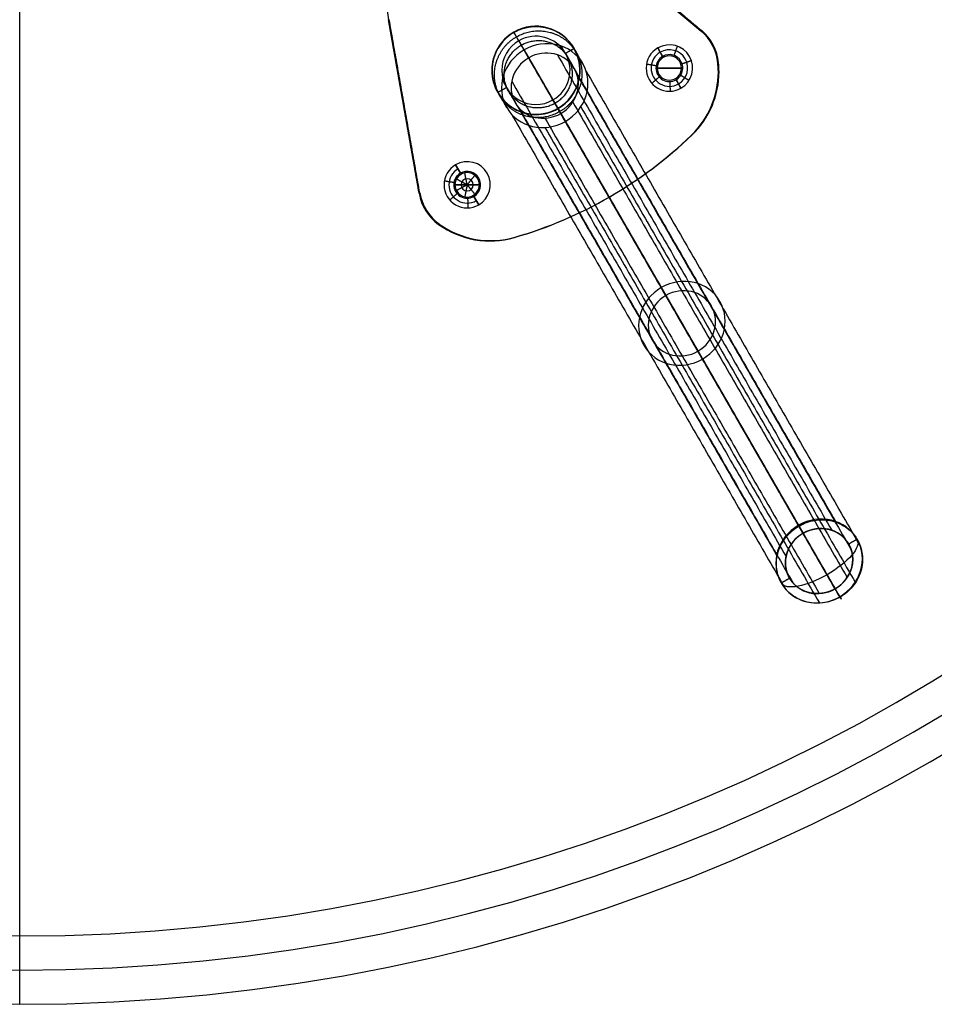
# Model space of a CAD drawing. Header units: millimetres. Extents: x -376 to 374, y -384 to 366.
# Tile 2 of 18: x -1 to 187, y -384 to -182. Entities that reach past the tile are written whole.
import ezdxf

# ---------------------------------------------------------------- set-up
doc = ezdxf.new("R2010")
doc.units = ezdxf.units.MM
doc.header["$MEASUREMENT"] = 0
doc.layers.add('Soround legs', color=7, linetype='Continuous', true_color=0x616161)
doc.layers.add('Soround table top', color=7, linetype='Continuous', true_color=0x4c7c50)

msp = doc.modelspace()

# ---------------------------------------------------------------- linework, layer by layer
at = {"layer": 'Soround legs'}
for p, q in [((111.16, -161.3, 371.53), (138.83, -184.52, 371.53)), ((138.83, -184.52, 373.53), (111.16, -161.3, 373.53)), ((111.16, -161.3, 373.53), (138.83, -184.52, 373.53)), ((138.83, -184.52, 371.53), (111.16, -161.3, 371.53)), ((111.16, -161.3, 371.53), (138.83, -184.52, 371.53)), ((138.83, -184.52, 371.53), (111.16, -161.3, 371.53)), ((111.16, -161.3, 373.53), (138.83, -184.52, 373.53)), ((138.83, -184.52, 371.53), (111.16, -161.3, 371.53)), ((111.16, -161.3, 371.53), (138.83, -184.52, 371.53)), ((74.84, -182.27, 371.53), (74.84, -182.27, 373.53)), ((74.84, -182.27, 371.53), (81.11, -217.85, 371.53)), ((81.11, -217.85, 371.53), (74.84, -182.27, 371.53)), ((74.84, -182.27, 371.53), (74.84, -182.27, 373.53)), ((81.11, -217.85, 373.53), (74.84, -182.27, 373.53)), ((74.84, -182.27, 373.53), (74.84, -182.27, 371.53)), ((74.84, -182.27, 371.53), (81.11, -217.85, 371.53)), ((81.11, -217.85, 371.53), (74.84, -182.27, 371.53)), ((81.11, -217.85, 371.53), (74.84, -182.27, 371.53)), ((74.84, -182.27, 371.53), (74.84, -182.27, 373.53)), ((74.84, -182.27, 373.53), (81.11, -217.85, 373.53)), ((81.11, -217.85, 373.53), (74.84, -182.27, 373.53)), ((74.84, -182.27, 373.53), (74.84, -182.27, 371.53)), ((74.84, -182.27, 371.53), (81.11, -217.85, 371.53)), ((100.52, -184.82, 373.53), (100.52, -184.82, 371.53)), ((100.55, -184.86, 333.11), (100.55, -184.86, 373.53)), ((100.55, -184.86, 333.11), (100.55, -184.86, 373.53)), ((100.55, -184.86, 373.53), (100.55, -184.86, 333.11)), ((138.83, -184.52, 371.53), (138.83, -184.52, 373.53)), ((138.83, -184.52, 373.53), (138.83, -184.52, 371.53)), ((138.83, -184.52, 373.53), (138.83, -184.52, 371.53)), ((101.55, -186.6, 373.53), (101.55, -186.6, 333.11)), ((101.55, -186.6, 373.53), (101.55, -186.6, 333.11)), ((101.55, -186.6, 333.11), (101.55, -186.6, 373.53)), ((158.87, -285.88, 0.45), (102.63, -188.47, 309.51)), ((102.63, -188.47, 309.51), (158.87, -285.88, 0.45)), ((130.03, -188.06, 371.53), (131.03, -189.8, 373.53)), ((131.03, -189.8, 373.53), (130.03, -188.06, 371.53)), ((130.03, -188.06, 371.53), (131.03, -189.8, 373.53)), ((131.03, -189.8, 373.53), (130.03, -188.06, 371.53)), ((159.81, -287.51, 1.13), (103.57, -190.09, 310.19)), ((159.81, -287.51, 1.13), (103.57, -190.09, 310.19)), ((103.57, -190.09, 310.19), (159.81, -287.51, 1.13)), ((103.57, -190.09, 310.19), (159.81, -287.51, 1.13)), ((142.36, -191.17, 371.53), (142.36, -191.17, 373.53)), ((142.36, -191.17, 373.53), (142.36, -191.17, 371.53)), ((142.36, -191.17, 373.53), (142.36, -191.17, 371.53)), ((142.36, -191.17, 373.53), (142.36, -191.17, 371.53)), ((142.36, -191.17, 371.53), (142.36, -191.17, 373.53)), ((142.36, -191.17, 371.53), (142.36, -191.17, 373.53)), ((132.41, -192.18, 385.03), (129.91, -192.18, 383.53)), ((129.91, -192.18, 383.53), (129.91, -192.18, 373.53)), ((129.91, -192.18, 383.53), (129.91, -192.18, 373.53)), ((129.91, -192.18, 373.53), (129.91, -192.18, 383.53)), ((129.91, -192.18, 383.53), (132.41, -192.18, 385.03)), ((132.41, -192.18, 385.03), (129.91, -192.18, 383.53)), ((129.91, -192.18, 383.53), (129.91, -192.18, 373.53)), ((132.41, -192.18, 385.03), (129.91, -192.18, 383.53)), ((134.91, -192.18, 383.53), (132.41, -192.18, 385.03)), ((132.41, -192.18, 385.03), (134.91, -192.18, 383.53)), ((134.91, -192.18, 383.53), (132.41, -192.18, 385.03)), ((134.91, -192.18, 383.53), (132.41, -192.18, 385.03)), ((134.91, -192.18, 373.53), (134.91, -192.18, 383.53)), ((134.91, -192.18, 373.53), (134.91, -192.18, 383.53)), ((134.91, -192.18, 383.53), (134.91, -192.18, 373.53)), ((134.91, -192.18, 373.53), (134.91, -192.18, 383.53)), ((142.45, -192.98, 373.53), (142.45, -192.98, 371.53)), ((142.45, -192.98, 373.53), (142.45, -192.98, 371.53)), ((142.45, -192.98, 371.53), (142.45, -192.98, 373.53)), ((142.45, -192.98, 373.53), (142.45, -192.98, 371.53)), ((133.78, -194.56, 373.53), (134.78, -196.29, 371.53)), ((134.78, -196.29, 371.53), (133.78, -194.56, 373.53)), ((133.78, -194.56, 373.53), (134.78, -196.29, 371.53)), ((134.78, -196.29, 371.53), (133.78, -194.56, 373.53)), ((108.55, -198.72, 373.53), (108.55, -198.72, 333.11)), ((108.55, -198.72, 333.11), (108.55, -198.72, 373.53)), ((108.55, -198.72, 333.11), (108.55, -198.72, 373.53)), ((109.55, -200.45, 373.53), (109.55, -200.45, 333.11)), ((109.55, -200.45, 333.11), (109.55, -200.45, 373.53)), ((109.55, -200.45, 373.53), (109.55, -200.45, 333.11)), ((109.57, -200.49, 371.53), (109.57, -200.49, 373.53)), ((110.15, -201.49, 314.98), (166.39, -298.91, 5.92)), ((166.39, -298.91, 5.92), (110.15, -201.49, 314.98)), ((110.15, -201.49, 314.98), (166.39, -298.91, 5.92)), ((166.39, -298.91, 5.92), (110.15, -201.49, 314.98)), ((111.09, -203.12, 315.66), (167.33, -300.53, 6.6)), ((167.33, -300.53, 6.6), (111.09, -203.12, 315.66)), ((136.92, -205.96, 371.53), (136.92, -205.96, 373.53)), ((136.92, -205.96, 373.53), (136.92, -205.96, 371.53)), ((136.92, -205.96, 371.53), (136.92, -205.96, 373.53)), ((136.92, -205.96, 371.53), (136.92, -205.96, 373.53)), ((136.92, -205.96, 373.53), (136.92, -205.96, 371.53)), ((136.92, -205.96, 371.53), (136.92, -205.96, 373.53)), ((136.92, -205.96, 371.53), (136.92, -205.96, 373.53)), ((136.92, -205.96, 373.53), (136.92, -205.96, 371.53)), ((88.58, -211.99, 371.53), (89.58, -213.73, 373.53)), ((89.58, -213.73, 373.53), (88.58, -211.99, 371.53)), ((88.58, -211.99, 371.53), (89.58, -213.73, 373.53)), ((89.58, -213.73, 373.53), (88.58, -211.99, 371.53)), ((81.11, -217.85, 371.53), (81.11, -217.85, 373.53)), ((81.11, -217.85, 371.53), (81.11, -217.85, 373.53)), ((81.11, -217.85, 373.53), (81.11, -217.85, 371.53)), ((81.11, -217.85, 371.53), (81.11, -217.85, 373.53)), ((81.11, -217.85, 373.53), (81.11, -217.85, 371.53)), ((88.46, -216.11, 383.53), (90.96, -216.11, 385.03)), ((88.46, -216.11, 373.53), (88.46, -216.11, 383.53)), ((88.46, -216.11, 383.53), (90.96, -216.11, 385.03)), ((90.96, -216.11, 385.03), (88.46, -216.11, 383.53)), ((88.46, -216.11, 383.53), (88.46, -216.11, 373.53)), ((88.46, -216.11, 373.53), (88.46, -216.11, 383.53)), ((88.46, -216.11, 373.53), (88.46, -216.11, 383.53)), ((88.46, -216.11, 383.53), (90.96, -216.11, 385.03)), ((90.96, -216.11, 385.03), (93.46, -216.11, 383.53)), ((90.96, -216.11, 385.03), (93.46, -216.11, 383.53)), ((93.46, -216.11, 383.53), (90.96, -216.11, 385.03)), ((90.96, -216.11, 385.03), (93.46, -216.11, 383.53)), ((93.46, -216.11, 383.53), (93.46, -216.11, 373.53)), ((93.46, -216.11, 373.53), (93.46, -216.11, 383.53)), ((93.46, -216.11, 383.53), (93.46, -216.11, 373.53)), ((93.46, -216.11, 383.53), (93.46, -216.11, 373.53)), ((92.33, -218.49, 373.53), (93.33, -220.22, 371.53)), ((93.33, -220.22, 371.53), (92.33, -218.49, 373.53)), ((92.33, -218.49, 373.53), (93.33, -220.22, 371.53)), ((93.33, -220.22, 371.53), (92.33, -218.49, 373.53)), ((85.11, -224.22, 373.53), (85.11, -224.22, 371.53)), ((85.11, -224.22, 371.53), (85.11, -224.22, 373.53)), ((85.11, -224.22, 373.53), (85.11, -224.22, 371.53)), ((85.11, -224.22, 373.53), (85.11, -224.22, 371.53)), ((85.11, -224.22, 371.53), (85.11, -224.22, 373.53)), ((85.11, -224.22, 373.53), (85.11, -224.22, 371.53)), ((85.11, -224.22, 373.53), (85.11, -224.22, 371.53)), ((85.11, -224.22, 371.53), (85.11, -224.22, 373.53)), ((100.64, -226.91, 371.53), (100.64, -226.91, 373.53)), ((100.64, -226.91, 373.53), (100.64, -226.91, 371.53)), ((100.64, -226.91, 371.53), (100.64, -226.91, 373.53)), ((100.64, -226.91, 373.53), (100.64, -226.91, 371.53)), ((100.64, -226.91, 371.53), (100.64, -226.91, 373.53)), ((100.64, -226.91, 373.53), (100.64, -226.91, 371.53)), ((100.64, -226.91, 371.53), (100.64, -226.91, 373.53)), ((100.64, -226.91, 371.53), (100.64, -226.91, 373.53))]:
    msp.add_line(p, q, dxfattribs=at)
for centre, radius, start, end in [((94.53, -178.8, 373.53), 20, 127.1949, 190), ((94.53, -178.8, 371.53), 20, 127.1949, 190), ((94.53, -178.8, 372.53), 20, 127.1949, 190), ((105.05, -192.66, 373.53), 9.05, 300, 120), ((105.05, -192.66, 373.53), 9.05, 300, 120), ((105.05, -192.66, 371.53), 9.05, 300, 120), ((105.05, -192.66, 371.53), 9.05, 300, 120), ((105.05, -192.66, 371.53), 9.05, 120, 300), ((105.05, -192.66, 373.53), 9.05, 120, 300), ((105.05, -192.66, 372.53), 9.05, 120, 300), ((105.05, -192.66, 373.53), 9.05, 120, 300), ((105.05, -192.66, 371.53), 9.05, 120, 300), ((105.05, -192.66, 333.11), 9, 120, 300), ((105.05, -192.66, 373.53), 9, 120, 300), ((105.05, -192.66, 353.32), 9, 120, 300), ((105.05, -192.66, 333.11), 9, 120, 300), ((105.05, -192.66, 373.53), 9, 120, 300), ((105.05, -192.66, 373.53), 9, 120, 300), ((105.05, -192.66, 333.11), 9, 120, 300), ((105.05, -192.66, 333.11), 9, 120, 300), ((105.05, -192.66, 333.11), 9, 120, 300), ((105.05, -192.66, 333.11), 9, 300, 120), ((105.05, -192.66, 353.32), 9, 300, 120), ((105.05, -192.66, 333.11), 9, 300, 120), ((105.05, -192.66, 373.53), 9, 300, 120), ((105.05, -192.66, 333.11), 9, 300, 120), ((105.05, -192.66, 373.53), 9, 300, 120), ((105.05, -192.66, 373.53), 9, 300, 120), ((105.05, -192.66, 333.11), 9, 300, 120), ((105.05, -192.66, 333.11), 9, 300, 120), ((132.41, -192.18, 371.53), 10, 5.7737, 50), ((132.41, -192.18, 373.53), 10, 5.7737, 50), ((132.41, -192.18, 372.53), 10, 5.7737, 50), ((132.41, -192.18, 371.53), 10, 5.7737, 50), ((132.41, -192.18, 373.53), 10, 5.7737, 50), ((132.41, -192.18, 372.53), 10, 5.7737, 50), ((132.41, -192.18, 371.53), 10, 5.7737, 50), ((132.41, -192.18, 371.53), 10, 5.7737, 50), ((132.41, -192.18, 373.53), 10, 5.7737, 50), ((132.41, -192.18, 373.53), 10, 5.7737, 50), ((132.41, -192.18, 371.53), 10, 5.7737, 50), ((132.41, -192.18, 371.53), 10, 5.7737, 50), ((132.41, -192.18, 371.53), 10, 5.7737, 50), ((132.41, -192.18, 373.53), 10, 5.7737, 50), ((132.41, -192.18, 373.53), 10, 5.7737, 50), ((132.41, -192.18, 371.53), 10, 5.7737, 50), ((132.41, -192.18, 371.53), 10, 5.7737, 50), ((105.05, -192.66, 373.53), 7, 120, 300), ((105.05, -192.66, 333.11), 7, 120, 300), ((105.05, -192.66, 353.32), 7, 120, 300), ((105.05, -192.66, 373.53), 7, 120, 300), ((105.05, -192.66, 333.11), 7, 120, 300), ((105.05, -192.66, 373.53), 7, 120, 300), ((105.05, -192.66, 333.11), 7, 120, 300), ((105.05, -192.66, 333.11), 7, 120, 300), ((105.05, -192.66, 333.11), 7, 120, 300), ((105.05, -192.66, 373.53), 7, 120, 300), ((105.05, -192.66, 373.53), 7, 120, 300), ((105.05, -192.66, 333.11), 7, 120, 300), ((105.05, -192.66, 373.53), 7, 300, 120), ((105.05, -192.66, 373.53), 7, 300, 120), ((105.05, -192.66, 333.11), 7, 300, 120), ((105.05, -192.66, 353.32), 7, 300, 120), ((105.05, -192.66, 333.11), 7, 300, 120), ((105.05, -192.66, 373.53), 7, 300, 120), ((105.05, -192.66, 373.53), 7, 300, 120), ((105.05, -192.66, 333.11), 7, 300, 120), ((105.05, -192.66, 333.11), 7, 300, 120), ((132.41, -192.18, 371.53), 4.75, 300, 120), ((132.41, -192.18, 371.53), 4.75, 300, 120), ((132.41, -192.18, 371.53), 4.75, 300, 120), ((132.41, -192.18, 371.53), 4.75, 300, 120), ((132.41, -192.18, 371.53), 4.75, 300, 120), ((132.41, -192.18, 371.53), 4.75, 120, 300), ((132.41, -192.18, 371.53), 4.75, 120, 300), ((132.41, -192.18, 371.53), 4.75, 120, 300), ((132.41, -192.18, 371.53), 4.75, 120, 300), ((132.41, -192.18, 371.53), 4.75, 120, 300), ((132.41, -192.18, 372.53), 3.75, 120, 300), ((132.41, -192.18, 372.53), 3.75, 300, 120), ((132.41, -192.18, 373.53), 2.75, 300, 120), ((132.41, -192.18, 373.53), 2.75, 300, 120), ((132.41, -192.18, 373.53), 2.75, 300, 120), ((132.41, -192.18, 373.53), 2.75, 300, 120), ((132.41, -192.18, 373.53), 2.75, 300, 120), ((132.41, -192.18, 373.53), 2.75, 120, 300), ((132.41, -192.18, 373.53), 2.75, 120, 300), ((132.41, -192.18, 373.53), 2.75, 120, 300), ((132.41, -192.18, 373.53), 2.75, 120, 300), ((132.41, -192.18, 373.53), 2.75, 120, 300), ((132.41, -192.18, 373.53), 2.5, 0, 180), ((132.41, -192.18, 383.53), 2.5, 0, 180), ((132.41, -192.18, 378.53), 2.5, 0, 180), ((132.41, -192.18, 373.53), 2.5, 0, 180), ((132.41, -192.18, 373.53), 2.5, 0, 180), ((132.41, -192.18, 383.53), 2.5, 0, 180), ((132.41, -192.18, 383.53), 2.5, 0, 180), ((132.41, -192.18, 383.53), 2.5, 0, 180), ((132.41, -192.18, 383.53), 2.5, 0, 180), ((132.41, -192.18, 373.53), 2.5, 0, 180), ((124.45, -192.98, 371.53), 18, 313.8489, 5.7737), ((124.45, -192.98, 373.53), 18, 313.8489, 5.7737), ((124.45, -192.98, 372.53), 18, 313.8489, 5.7737), ((124.45, -192.98, 371.53), 18, 313.8489, 5.7737), ((124.45, -192.98, 373.53), 18, 313.8489, 5.7737), ((124.45, -192.98, 371.53), 18, 313.8489, 5.7737), ((124.45, -192.98, 371.53), 18, 313.8489, 5.7737), ((124.45, -192.98, 373.53), 18, 313.8489, 5.7737), ((124.45, -192.98, 373.53), 18, 313.8489, 5.7737), ((124.45, -192.98, 371.53), 18, 313.8489, 5.7737), ((124.45, -192.98, 371.53), 18, 313.8489, 5.7737), ((124.45, -192.98, 371.53), 18, 0, 5.7737), ((124.45, -192.98, 373.53), 18, 0, 5.7737), ((124.45, -192.98, 372.53), 18, 0, 5.7737), ((124.45, -192.98, 373.53), 18, 0, 5.7737), ((124.45, -192.98, 373.53), 18, 0, 5.7737), ((124.45, -192.98, 371.53), 18, 0, 5.7737), ((124.45, -192.98, 371.53), 18, 0, 5.7737), ((124.45, -192.98, 371.53), 18, 0, 5.7737), ((124.45, -192.98, 371.53), 18, 0, 5.7737), ((124.45, -192.98, 373.53), 18, 0, 5.7737), ((132.41, -192.18, 383.53), 2.5, 180, 0), ((132.41, -192.18, 383.53), 2.5, 180, 0), ((132.41, -192.18, 383.53), 2.5, 180, 0), ((132.41, -192.18, 373.53), 2.5, 180, 0), ((132.41, -192.18, 373.53), 2.5, 180, 0), ((132.41, -192.18, 373.53), 2.5, 180, 0), ((132.41, -192.18, 383.53), 2.5, 180, 0), ((124.45, -192.98, 371.53), 18, 313.8489, 360), ((124.45, -192.98, 373.53), 18, 313.8489, 360), ((124.45, -192.98, 372.53), 18, 313.8489, 0), ((124.45, -192.98, 373.53), 18, 313.8489, 360), ((124.45, -192.98, 373.53), 18, 313.8489, 360), ((124.45, -192.98, 373.53), 18, 313.8489, 360), ((124.45, -192.98, 371.53), 18, 313.8489, 360), ((124.45, -192.98, 371.53), 18, 313.8489, 360), ((124.45, -192.98, 371.53), 18, 313.8489, 360), ((124.45, -192.98, 371.53), 18, 313.8489, 360), ((76.3, -142.86, 373.53), 87.5, 286.1511, 313.8489), ((76.3, -142.86, 371.53), 87.5, 286.1511, 313.8489), ((76.3, -142.86, 372.53), 87.5, 286.1511, 313.8489), ((76.3, -142.86, 371.53), 87.5, 286.1511, 313.8489), ((76.3, -142.86, 373.53), 87.5, 286.1511, 313.8489), ((76.3, -142.86, 372.53), 87.5, 286.1511, 313.8489), ((76.3, -142.86, 373.53), 87.5, 286.1511, 313.8489), ((76.3, -142.86, 371.53), 87.5, 286.1511, 313.8489), ((76.3, -142.86, 371.53), 87.5, 286.1511, 313.8489), ((76.3, -142.86, 371.53), 87.5, 286.1511, 313.8489), ((76.3, -142.86, 371.53), 87.5, 286.1511, 313.8489), ((76.3, -142.86, 373.53), 87.5, 286.1511, 313.8489), ((76.3, -142.86, 371.53), 87.5, 286.1511, 313.8489), ((76.3, -142.86, 371.53), 87.5, 286.1511, 313.8489), ((76.3, -142.86, 373.53), 87.5, 286.1511, 313.8489), ((76.3, -142.86, 373.53), 87.5, 286.1511, 313.8489), ((76.3, -142.86, 371.53), 87.5, 286.1511, 313.8489), ((76.3, -142.86, 373.53), 87.5, 286.1511, 313.8489), ((76.3, -142.86, 373.53), 87.5, 286.1511, 313.8489), ((76.3, -142.86, 371.53), 87.5, 286.1511, 313.8489), ((76.3, -142.86, 371.53), 87.5, 286.1511, 313.8489), ((90.96, -216.11, 371.53), 4.75, 300, 120), ((90.96, -216.11, 371.53), 4.75, 300, 120), ((90.96, -216.11, 371.53), 4.75, 300, 120), ((90.96, -216.11, 371.53), 4.75, 300, 120), ((90.96, -216.11, 371.53), 4.75, 120, 300), ((90.96, -216.11, 371.53), 4.75, 120, 300), ((90.96, -216.11, 371.53), 4.75, 120, 300), ((90.96, -216.11, 371.53), 4.75, 120, 300), ((90.96, -216.11, 371.53), 4.75, 120, 300), ((90.96, -216.11, 372.53), 3.75, 120, 300), ((90.96, -216.11, 373.53), 2.75, 120, 300), ((90.96, -216.11, 373.53), 2.75, 120, 300), ((90.96, -216.11, 373.53), 2.75, 120, 300), ((90.96, -216.11, 373.53), 2.75, 120, 300), ((90.96, -216.11, 373.53), 2.75, 120, 300), ((90.96, -216.11, 373.53), 2.5, 0, 180), ((90.96, -216.11, 383.53), 2.5, 0, 180), ((90.96, -216.11, 378.53), 2.5, 0, 180), ((90.96, -216.11, 383.53), 2.5, 0, 180), ((90.96, -216.11, 373.53), 2.5, 0, 180), ((90.96, -216.11, 383.53), 2.5, 0, 180), ((90.96, -216.11, 383.53), 2.5, 0, 180), ((90.96, -216.11, 383.53), 2.5, 0, 180), ((90.96, -216.11, 383.53), 2.5, 0, 180), ((90.96, -216.11, 373.53), 2.5, 0, 180), ((90.96, -216.11, 373.53), 2.5, 0, 180), ((90.96, -216.11, 373.53), 2.5, 0, 180), ((90.96, -216.11, 373.53), 2.75, 300, 120), ((90.96, -216.11, 373.53), 2.75, 300, 120), ((90.96, -216.11, 373.53), 2.75, 300, 120), ((90.96, -216.11, 373.53), 2.75, 300, 120), ((90.96, -216.11, 384.28), 1.25, 0, 180), ((90.96, -216.11, 373.53), 10, 190, 234.2263), ((90.96, -216.11, 371.53), 10, 190, 234.2263), ((90.96, -216.11, 372.53), 10, 190, 234.2263), ((90.96, -216.11, 371.53), 10, 190, 234.2263), ((90.96, -216.11, 373.53), 10, 190, 234.2263), ((90.96, -216.11, 372.53), 10, 190, 234.2263), ((90.96, -216.11, 371.53), 10, 190, 234.2263), ((90.96, -216.11, 371.53), 10, 190, 234.2263), ((90.96, -216.11, 371.53), 10, 190, 234.2263), ((90.96, -216.11, 371.53), 10, 190, 234.2263), ((90.96, -216.11, 373.53), 10, 190, 234.2263), ((90.96, -216.11, 371.53), 10, 190, 234.2263), ((90.96, -216.11, 373.53), 10, 190, 234.2263), ((90.96, -216.11, 373.53), 10, 190, 234.2263), ((90.96, -216.11, 371.53), 10, 190, 234.2263), ((90.96, -216.11, 371.53), 10, 190, 234.2263), ((90.96, -216.11, 371.53), 10, 190, 234.2263), ((90.96, -216.11, 371.53), 10, 190, 234.2263), ((90.96, -216.11, 373.53), 10, 190, 234.2263), ((90.96, -216.11, 373.53), 10, 190, 234.2263), ((90.96, -216.11, 373.53), 10, 190, 234.2263), ((90.96, -216.11, 373.53), 2.5, 180, 0), ((90.96, -216.11, 383.53), 2.5, 180, 0), ((90.96, -216.11, 378.53), 2.5, 180, 0), ((90.96, -216.11, 383.53), 2.5, 180, 0), ((90.96, -216.11, 383.53), 2.5, 180, 0), ((90.96, -216.11, 383.53), 2.5, 180, 0), ((90.96, -216.11, 383.53), 2.5, 180, 0), ((90.96, -216.11, 383.53), 2.5, 180, 0), ((90.96, -216.11, 373.53), 2.5, 180, 0), ((90.96, -216.11, 373.53), 2.5, 180, 0), ((90.96, -216.11, 373.53), 2.5, 180, 0), ((90.96, -216.11, 373.53), 2.5, 180, 0), ((90.96, -216.11, 384.28), 1.25, 180, 0), ((95.63, -209.62, 373.53), 18, 234.2263, 286.1511), ((95.63, -209.62, 371.53), 18, 234.2263, 286.1511), ((95.63, -209.62, 372.53), 18, 234.2263, 286.1511), ((95.63, -209.62, 371.53), 18, 234.2263, 286.1511), ((95.63, -209.62, 373.53), 18, 234.2263, 286.1511), ((95.63, -209.62, 372.53), 18, 234.2263, 286.1511), ((95.63, -209.62, 371.53), 18, 234.2263, 286.1511), ((95.63, -209.62, 371.53), 18, 234.2263, 286.1511), ((95.63, -209.62, 371.53), 18, 234.2263, 286.1511), ((95.63, -209.62, 373.53), 18, 234.2263, 286.1511), ((95.63, -209.62, 371.53), 18, 234.2263, 286.1511), ((95.63, -209.62, 371.53), 18, 234.2263, 286.1511), ((95.63, -209.62, 373.53), 18, 234.2263, 286.1511), ((95.63, -209.62, 371.53), 18, 234.2263, 286.1511), ((95.63, -209.62, 371.53), 18, 234.2263, 286.1511), ((95.63, -209.62, 371.53), 18, 234.2263, 286.1511), ((95.63, -209.62, 373.53), 18, 234.2263, 286.1511), ((95.63, -209.62, 373.53), 18, 234.2263, 286.1511), ((95.63, -209.62, 371.53), 18, 234.2263, 286.1511), ((95.63, -209.62, 373.53), 18, 234.2263, 286.1511), ((95.63, -209.62, 373.53), 18, 234.2263, 286.1511)]:
    msp.add_arc(centre, radius, start, end, dxfattribs=at)
at = {"layer": 'Soround legs', "extrusion": (0.866025, 0.5, -2.02198e-11)}
msp.add_arc((-279.37, 333.11, -5.35), 69, 340, 360, dxfattribs=at)
msp.add_arc((-279.37, 333.11, -5.35), 69, 340, 360, dxfattribs=at)
at = {"layer": 'Soround legs', "extrusion": (0.866025, 0.5, 6.56184e-15)}
for radius in [69, 53]:
    msp.add_arc((-279.37, 333.11, -5.35), radius, 340, 360, dxfattribs=at)
at = {"layer": 'Soround legs', "extrusion": (0.866025, 0.5, 6.43929e-15)}
msp.add_arc((-279.37, 333.11, -5.35), 69, 340, 360, dxfattribs=at)
at = {"layer": 'Soround legs', "extrusion": (0.866025, 0.5, 6.16174e-15)}
msp.add_arc((-279.37, 333.11, -5.35), 69, 340, 360, dxfattribs=at)
at = {"layer": 'Soround legs', "extrusion": (0.866025, 0.5, -2.08272e-11)}
msp.add_arc((-279.37, 333.11, -5.35), 67, 340, 0, dxfattribs=at)
msp.add_arc((-279.37, 333.11, -5.35), 67, 340, 0, dxfattribs=at)
at = {"layer": 'Soround legs', "extrusion": (0.866025, 0.5, 9.86076e-32)}
msp.add_arc((-279.37, 333.11, -5.35), 67, 340, 360, dxfattribs=at)
at = {"layer": 'Soround legs', "extrusion": (0.866025, 0.5, 1.38778e-16)}
msp.add_arc((-279.37, 333.11, -5.35), 67, 340, 0, dxfattribs=at)
at = {"layer": 'Soround legs', "extrusion": (0.866025, 0.5, 5.82867e-16)}
msp.add_arc((-279.37, 333.11, -5.35), 67, 340, 0, dxfattribs=at)
at = {"layer": 'Soround legs', "extrusion": (-0.17101, 0.296198, 0.939693)}
for centre, radius, start, end in [((5.35, 316.45, 217.47), 9, 90, 270), ((5.35, 316.45, 217.47), 9, 90, 270), ((5.35, 316.45, 217.47), 9, 90, 270), ((5.35, 316.45, 217.47), 9, 90, 270), ((5.35, 316.45, 217.47), 9, 270, 90), ((5.35, 316.45, 217.47), 9, 270, 90), ((5.35, 316.45, 217.47), 9, 270, 90), ((5.35, 316.45, 217.47), 9, 270, 90), ((5.35, 316.45, 217.47), 9, 270, 90), ((5.35, 316.45, 217.47), 7, 90, 270), ((5.35, 316.45, 217.47), 7, 90, 270), ((5.35, 316.45, 217.47), 7, 90, 270), ((5.35, 316.45, 217.47), 7, 90, 270), ((5.35, 316.45, 217.47), 7, 90, 270), ((5.35, 316.45, 217.47), 7, 270, 90), ((5.35, 316.45, 217.47), 7, 270, 90), ((5.35, 316.45, 217.47), 7, 270, 90), ((5.35, 316.45, 217.47), 7, 270, 90), ((5.35, 316.45, 217.47), 7, 270, 90), ((5.35, 316.45, 217.47), 7, 270, 90), ((5.35, 316.45, 53.02), 9, 90, 270), ((5.35, 316.45, 53.02), 9, 270, 90), ((5.35, 316.45, 53.02), 7, 90, 270), ((5.35, 316.45, 53.02), 7, 270, 90), ((5.35, 316.45, -111.43), 9, 90, 270), ((5.35, 316.45, -111.43), 9, 90, 270), ((5.35, 316.45, -111.43), 9, 270, 90), ((5.35, 316.45, -111.43), 9, 270, 90), ((5.35, 316.45, -111.43), 7, 90, 270), ((5.35, 316.45, -111.43), 7, 90, 270), ((5.35, 316.45, -111.43), 7, 270, 90), ((5.35, 316.45, -111.43), 7, 270, 90)]:
    msp.add_arc(centre, radius, start, end, dxfattribs=at)
at = {"layer": 'Soround legs', "extrusion": (0.866025, 0.5, -3.16414e-15)}
msp.add_arc((-279.37, 333.11, -5.35), 53, 340, 0, dxfattribs=at)
msp.add_arc((-279.37, 333.11, -5.35), 53, 340, 0, dxfattribs=at)
at = {"layer": 'Soround legs', "extrusion": (0.866025, 0.5, 7.29972e-15)}
msp.add_arc((-279.37, 333.11, -5.35), 53, 340, 360, dxfattribs=at)
msp.add_arc((-279.37, 333.11, -5.35), 53, 340, 360, dxfattribs=at)
at = {"layer": 'Soround legs', "extrusion": (0.866025, 0.5, 1.19136e-15)}
msp.add_arc((-279.37, 333.11, -5.35), 51, 340, 360, dxfattribs=at)
msp.add_arc((-279.37, 333.11, -5.35), 51, 340, 360, dxfattribs=at)
at = {"layer": 'Soround legs', "extrusion": (0.866025, 0.5, 0)}
msp.add_arc((-279.37, 333.11, -5.35), 51, 340, 0, dxfattribs=at)
at = {"layer": 'Soround legs', "extrusion": (0.866025, 0.5, 2.498e-16)}
msp.add_arc((-279.37, 333.11, -5.35), 51, 340, 0, dxfattribs=at)
at = {"layer": 'Soround legs', "extrusion": (0.866025, 0.5, -8.32667e-17)}
msp.add_arc((-279.37, 333.11, -5.35), 51, 340, 360, dxfattribs=at)
at = {"layer": 'Soround legs', "extrusion": (0.866119, 0.499838, 0)}
for start, end in [(249.5907, 339.5595), (160.1909, 249.5907)]:
    msp.add_arc((-335.6, 3.56, -5.27), 8.96, start, end, dxfattribs=at)
at = {"layer": 'Soround legs', "extrusion": (-0.468461, 0.811748, -0.348724)}
msp.add_arc((5.27, -113.69, -315.77), 8.96, 180.3157, 359.6843, dxfattribs=at)
msp.add_arc((5.27, -113.69, -315.77), 8.96, 180.3157, 359.6843, dxfattribs=at)
at = {"layer": 'Soround legs'}
for points in [[(138.83, -184.52, 371.53), (125, -172.91, 371.53), (111.16, -161.3, 371.53)], [(111.16, -161.3, 373.53), (125, -172.91, 373.53), (138.83, -184.52, 373.53)], [(111.16, -161.3, 372.53), (125, -172.91, 372.53), (138.83, -184.52, 372.53)], [(138.83, -184.52, 371.53), (125, -172.91, 371.53), (111.16, -161.3, 371.53)], [(111.16, -161.3, 373.53), (125, -172.91, 373.53), (138.83, -184.52, 373.53)], [(138.83, -184.52, 372.53), (125, -172.91, 372.53), (111.16, -161.3, 372.53)], [(74.84, -182.27, 371.53), (74.84, -182.27, 372.53), (74.84, -182.27, 373.53)], [(74.84, -182.27, 371.53), (77.97, -200.06, 371.53), (81.11, -217.85, 371.53)], [(81.11, -217.85, 373.53), (77.97, -200.06, 373.53), (74.84, -182.27, 373.53)], [(74.84, -182.27, 373.53), (74.84, -182.27, 372.53), (74.84, -182.27, 371.53)], [(74.84, -182.27, 372.53), (77.97, -200.06, 372.53), (81.11, -217.85, 372.53)], [(81.11, -217.85, 371.53), (77.97, -200.06, 371.53), (74.84, -182.27, 371.53)], [(74.84, -182.27, 371.53), (74.84, -182.27, 372.53), (74.84, -182.27, 373.53)], [(74.84, -182.27, 373.53), (77.97, -200.06, 373.53), (81.11, -217.85, 373.53)], [(81.11, -217.85, 372.53), (77.97, -200.06, 372.53), (74.84, -182.27, 372.53)], [(100.52, -184.82, 373.53), (100.52, -184.82, 372.53), (100.52, -184.82, 371.53)], [(100.55, -184.86, 373.53), (100.55, -184.86, 353.32), (100.55, -184.86, 333.11)], [(101.55, -186.6, 373.53), (101.05, -185.73, 373.53), (100.55, -184.86, 373.53)], [(100.55, -184.86, 333.11), (100.55, -184.86, 353.32), (100.55, -184.86, 373.53)], [(104.76, -183.66, 333.11), (104.76, -183.66, 353.32), (104.76, -183.66, 373.53)], [(138.83, -184.52, 371.53), (138.83, -184.52, 372.53), (138.83, -184.52, 373.53)], [(138.83, -184.52, 371.53), (138.83, -184.52, 372.53), (138.83, -184.52, 373.53)], [(138.83, -184.52, 373.53), (138.83, -184.52, 372.53), (138.83, -184.52, 371.53)], [(138.83, -184.52, 373.53), (138.83, -184.52, 372.53), (138.83, -184.52, 371.53)], [(101.55, -186.6, 373.53), (101.55, -186.6, 353.32), (101.55, -186.6, 333.11)], [(101.55, -186.6, 333.11), (101.55, -186.6, 353.32), (101.55, -186.6, 373.53)], [(104.82, -185.66, 333.11), (104.82, -185.66, 353.32), (104.82, -185.66, 373.53)], [(111.82, -186.72, 333.11), (111.82, -186.72, 353.32), (111.82, -186.72, 373.53)], [(141.24, -187.5, 373.53), (141.24, -187.5, 372.53), (141.24, -187.5, 371.53)], [(141.24, -187.5, 373.53), (141.24, -187.5, 372.53), (141.24, -187.5, 371.53)], [(97.41, -187.9, 333.11), (97.41, -187.9, 353.32), (97.41, -187.9, 373.53)], [(99.11, -188.96, 333.11), (99.11, -188.96, 353.32), (99.11, -188.96, 373.53)], [(102.63, -188.47, 309.51), (130.75, -237.18, 154.98), (158.87, -285.88, 0.45)], [(158.87, -285.88, 0.45), (130.75, -237.18, 154.98), (102.63, -188.47, 309.51)], [(109.46, -189.47, 311.07), (137.58, -238.18, 156.54), (165.7, -286.89, 2.01)], [(110.2, -187.67, 310.63), (138.32, -236.37, 156.1), (166.45, -285.08, 1.57)], [(110.31, -188.04, 333.11), (110.31, -188.04, 353.32), (110.31, -188.04, 373.53)], [(111.11, -189.16, 373.53), (111.98, -188.66, 373.53), (112.84, -188.16, 373.53)], [(131.03, -189.8, 373.53), (130.53, -188.93, 372.53), (130.03, -188.06, 371.53)], [(130.03, -188.06, 371.53), (130.53, -188.93, 372.53), (131.03, -189.8, 373.53)], [(133.37, -189.6, 373.53), (133.73, -188.67, 372.53), (134.08, -187.73, 371.53)], [(96.12, -191.18, 373.53), (96.12, -191.18, 372.53), (96.12, -191.18, 371.53)], [(103.57, -190.09, 310.19), (131.69, -238.8, 155.66), (159.81, -287.51, 1.13)], [(159.81, -287.51, 1.13), (131.69, -238.8, 155.66), (103.57, -190.09, 310.19)], [(129.69, -191.73, 373.53), (128.71, -191.57, 372.53), (127.72, -191.4, 371.53)], [(130.2, -191, 383.53), (130.2, -191, 378.53), (130.2, -191, 373.53)], [(131.92, -189.73, 383.53), (131.92, -189.73, 378.53), (131.92, -189.73, 373.53)], [(133.99, -190.24, 383.53), (133.99, -190.24, 378.53), (133.99, -190.24, 373.53)], [(135.01, -191.29, 373.53), (135.96, -190.97, 372.53), (136.9, -190.65, 371.53)], [(142.36, -191.17, 373.53), (142.36, -191.17, 372.53), (142.36, -191.17, 371.53)], [(142.36, -191.17, 371.53), (142.36, -191.17, 372.53), (142.36, -191.17, 373.53)], [(142.36, -191.17, 371.53), (142.36, -191.17, 372.53), (142.36, -191.17, 373.53)], [(142.36, -191.17, 373.53), (142.36, -191.17, 372.53), (142.36, -191.17, 371.53)], [(113.45, -193.47, 313.05), (141.57, -242.18, 158.52), (169.69, -290.89, 3.99)], [(115.33, -192.81, 313.18), (143.45, -241.52, 158.66), (171.57, -290.22, 4.13)], [(129.91, -192.18, 373.53), (129.91, -192.18, 378.53), (129.91, -192.18, 383.53)], [(134.74, -193.63, 373.53), (135.59, -194.16, 372.53), (136.44, -194.69, 371.53)], [(134.91, -192.18, 383.53), (134.91, -192.18, 378.53), (134.91, -192.18, 373.53)], [(142.42, -191.96, 373.53), (142.42, -191.96, 372.53), (142.42, -191.96, 371.53)], [(142.45, -192.98, 371.53), (142.45, -192.98, 372.53), (142.45, -192.98, 373.53)], [(142.45, -192.98, 373.53), (142.45, -192.98, 372.53), (142.45, -192.98, 371.53)], [(96.53, -195.55, 333.11), (96.53, -195.55, 353.32), (96.53, -195.55, 373.53)], [(98.15, -194.62, 310.63), (126.27, -243.33, 156.1), (154.4, -292.04, 1.57)], [(98.42, -194.91, 333.11), (98.42, -194.91, 353.32), (98.42, -194.91, 373.53)], [(100.09, -194.88, 311.07), (128.21, -243.59, 156.54), (156.33, -292.3, 2.01)], [(111.96, -193.8, 333.11), (111.96, -193.8, 353.32), (111.96, -193.8, 373.53)], [(113.93, -194.12, 333.11), (113.93, -194.12, 353.32), (113.93, -194.12, 373.53)], [(130.34, -193.99, 373.53), (129.59, -194.65, 372.53), (128.83, -195.31, 371.53)], [(132.5, -194.93, 373.53), (132.53, -195.93, 372.53), (132.56, -196.92, 371.53)], [(134.78, -196.29, 371.53), (134.28, -195.43, 372.53), (133.78, -194.56, 373.53)], [(133.78, -194.56, 373.53), (134.28, -195.43, 372.53), (134.78, -196.29, 371.53)], [(97.26, -197.16, 373.53), (98.12, -196.66, 373.53), (98.99, -196.16, 373.53)], [(98.25, -198.62, 373.53), (98.25, -198.62, 372.53), (98.25, -198.62, 371.53)], [(102.58, -199.21, 333.11), (102.58, -199.21, 353.32), (102.58, -199.21, 373.53)], [(108.55, -198.72, 333.11), (108.55, -198.72, 353.32), (108.55, -198.72, 373.53)], [(109.55, -200.45, 373.53), (109.05, -199.59, 373.53), (108.55, -198.72, 373.53)], [(108.55, -198.72, 373.53), (108.55, -198.72, 353.32), (108.55, -198.72, 333.11)], [(112.62, -199.17, 314.7), (140.74, -247.87, 160.17), (168.86, -296.58, 5.64)], [(141.34, -199.19, 373.53), (141.34, -199.19, 372.53), (141.34, -199.19, 371.53)], [(77.97, -200.06, 371.53), (77.97, -200.06, 372.53), (77.97, -200.06, 373.53)], [(77.97, -200.06, 371.53), (77.97, -200.06, 372.53), (77.97, -200.06, 373.53)], [(100.04, -201.63, 313.18), (128.16, -250.34, 158.66), (156.28, -299.05, 4.13)], [(101.55, -200.34, 313.05), (129.68, -249.04, 158.52), (157.8, -297.75, 3.99)], [(101.88, -201.08, 333.11), (101.88, -201.08, 353.32), (101.88, -201.08, 373.53)], [(105.35, -201.7, 373.53), (105.35, -201.7, 372.53), (105.35, -201.7, 371.53)], [(109.55, -200.45, 333.11), (109.55, -200.45, 353.32), (109.55, -200.45, 373.53)], [(109.55, -200.45, 373.53), (109.55, -200.45, 353.32), (109.55, -200.45, 333.11)], [(109.57, -200.49, 371.53), (109.57, -200.49, 372.53), (109.57, -200.49, 373.53)], [(166.39, -298.91, 5.92), (138.27, -250.2, 160.45), (110.15, -201.49, 314.98)], [(110.15, -201.49, 314.98), (138.27, -250.2, 160.45), (166.39, -298.91, 5.92)], [(114.26, -200.13, 315.3), (142.38, -248.84, 160.77), (170.51, -297.55, 6.24)], [(140.63, -200.86, 373.53), (140.63, -200.86, 372.53), (140.63, -200.86, 371.53)], [(106.9, -202.46, 314.7), (135.02, -251.17, 160.17), (163.15, -299.88, 5.64)], [(167.33, -300.53, 6.6), (139.21, -251.82, 161.13), (111.09, -203.12, 315.66)], [(111.09, -203.12, 315.66), (139.21, -251.82, 161.13), (167.33, -300.53, 6.6)], [(106.91, -204.37, 315.3), (135.04, -253.08, 160.77), (163.16, -301.79, 6.24)], [(136.92, -205.96, 373.53), (136.92, -205.96, 372.53), (136.92, -205.96, 371.53)], [(136.92, -205.96, 371.53), (136.92, -205.96, 372.53), (136.92, -205.96, 373.53)], [(136.92, -205.96, 371.53), (136.92, -205.96, 372.53), (136.92, -205.96, 373.53)], [(136.92, -205.96, 373.53), (136.92, -205.96, 372.53), (136.92, -205.96, 371.53)], [(89.58, -213.73, 373.53), (89.08, -212.86, 372.53), (88.58, -211.99, 371.53)], [(90.47, -213.66, 383.53), (90.47, -213.66, 378.53), (90.47, -213.66, 373.53)], [(90.96, -216.11, 385.03), (90.71, -214.88, 384.28), (90.47, -213.66, 383.53)], [(88.24, -215.66, 373.53), (87.26, -215.5, 372.53), (86.27, -215.33, 371.53)], [(88.75, -214.93, 383.53), (88.75, -214.93, 378.53), (88.75, -214.93, 373.53)], [(90.96, -216.11, 385.03), (89.85, -215.52, 384.28), (88.75, -214.93, 383.53)], [(90.96, -216.11, 385.03), (91.75, -215.14, 384.28), (92.54, -214.18, 383.53)], [(92.54, -214.18, 383.53), (92.54, -214.18, 378.53), (92.54, -214.18, 373.53)], [(81.11, -217.85, 371.53), (81.11, -217.85, 372.53), (81.11, -217.85, 373.53)], [(81.11, -217.85, 373.53), (81.11, -217.85, 372.53), (81.11, -217.85, 371.53)], [(81.11, -217.85, 373.53), (81.11, -217.85, 372.53), (81.11, -217.85, 371.53)], [(81.11, -217.85, 373.53), (81.11, -217.85, 372.53), (81.11, -217.85, 371.53)], [(88.89, -217.92, 373.53), (88.14, -218.58, 372.53), (87.38, -219.24, 371.53)], [(88.46, -216.11, 373.53), (88.46, -216.11, 378.53), (88.46, -216.11, 383.53)], [(88.46, -216.11, 383.53), (88.46, -216.11, 378.53), (88.46, -216.11, 373.53)], [(90.96, -216.11, 385.03), (89.71, -216.11, 384.28), (88.46, -216.11, 383.53)], [(90.96, -216.11, 385.03), (89.71, -216.11, 384.28), (88.46, -216.11, 383.53)], [(90.96, -216.11, 385.03), (89.85, -216.7, 384.28), (88.75, -217.29, 383.53)], [(88.75, -217.29, 383.53), (88.75, -217.29, 378.53), (88.75, -217.29, 373.53)], [(90.96, -216.11, 385.03), (90.71, -217.33, 384.28), (90.47, -218.56, 383.53)], [(93.46, -216.11, 383.53), (92.21, -216.11, 384.28), (90.96, -216.11, 385.03)], [(90.96, -216.11, 385.03), (91.75, -217.07, 384.28), (92.54, -218.04, 383.53)], [(93.46, -216.11, 383.53), (92.21, -216.11, 384.28), (90.96, -216.11, 385.03)], [(93.46, -216.11, 383.53), (93.46, -216.11, 378.53), (93.46, -216.11, 373.53)], [(93.46, -216.11, 373.53), (93.46, -216.11, 378.53), (93.46, -216.11, 383.53)], [(90.47, -218.56, 383.53), (90.47, -218.56, 378.53), (90.47, -218.56, 373.53)], [(91.05, -218.86, 373.53), (91.08, -219.86, 372.53), (91.11, -220.86, 371.53)], [(93.33, -220.22, 371.53), (92.83, -219.36, 372.53), (92.33, -218.49, 373.53)], [(92.54, -218.04, 383.53), (92.54, -218.04, 378.53), (92.54, -218.04, 373.53)], [(120.05, -218.64, 373.53), (120.05, -218.64, 372.53), (120.05, -218.64, 371.53)], [(120.05, -218.64, 373.53), (120.05, -218.64, 372.53), (120.05, -218.64, 371.53)], [(82.49, -221.42, 373.53), (82.49, -221.42, 372.53), (82.49, -221.42, 371.53)], [(82.49, -221.42, 373.53), (82.49, -221.42, 372.53), (82.49, -221.42, 371.53)], [(85.11, -224.22, 371.53), (85.11, -224.22, 372.53), (85.11, -224.22, 373.53)], [(85.11, -224.22, 373.53), (85.11, -224.22, 372.53), (85.11, -224.22, 371.53)], [(85.11, -224.22, 373.53), (85.11, -224.22, 372.53), (85.11, -224.22, 371.53)], [(85.11, -224.22, 371.53), (85.11, -224.22, 372.53), (85.11, -224.22, 373.53)], [(92.57, -227.35, 373.53), (92.57, -227.35, 372.53), (92.57, -227.35, 371.53)], [(92.57, -227.35, 373.53), (92.57, -227.35, 372.53), (92.57, -227.35, 371.53)], [(100.64, -226.91, 371.53), (100.64, -226.91, 372.53), (100.64, -226.91, 373.53)], [(100.64, -226.91, 373.53), (100.64, -226.91, 372.53), (100.64, -226.91, 371.53)], [(100.64, -226.91, 371.53), (100.64, -226.91, 372.53), (100.64, -226.91, 373.53)], [(100.64, -226.91, 373.53), (100.64, -226.91, 372.53), (100.64, -226.91, 371.53)], [(159.81, -287.51, 1.13), (159.34, -286.7, 0.79), (158.87, -285.88, 0.45)], [(169.17, -289.71, 3.53), (170.03, -289.21, 3.53), (170.9, -288.71, 3.53)], [(155.31, -297.71, 3.53), (156.17, -297.21, 3.53), (157.04, -296.71, 3.53)], [(167.33, -300.53, 6.6), (166.86, -299.72, 6.26), (166.39, -298.91, 5.92)]]:
    msp.add_open_spline(points, degree=2, dxfattribs=at)
for points, degree, knots in [([(100.55, -184.86, 373.53), (99.78, -185.31, 373.53), (98.45, -186.48, 373.53), (97.37, -187.88, 373.53), (96.59, -189.47, 373.53), (96.13, -191.18, 373.53), (96.01, -192.95, 373.53), (96.24, -194.71, 373.53), (96.53, -195.55, 373.53), (96.81, -196.39, 373.53), (97.7, -197.93, 373.53), (98.28, -198.59, 373.53), (98.87, -199.26, 373.53), (99.57, -199.8, 373.53), (100.27, -200.34, 373.53), (101.07, -200.73, 373.53), (101.86, -201.12, 373.53), (103.58, -201.58, 373.53), (104.46, -201.64, 373.53), (105.35, -201.7, 373.53), (106.22, -201.58, 373.53), (107.1, -201.46, 373.53), (107.94, -201.18, 373.53), (108.78, -200.89, 373.53), (109.55, -200.45, 373.53)], 2, [1, 1, 1, 1.0625, 1.125, 1.1875, 1.25, 1.3125, 1.375, 1.4375, 1.4375, 1.5, 1.5625, 1.5625, 1.625, 1.625, 1.6875, 1.6875, 1.75, 1.8125, 1.8125, 1.875, 1.875, 1.9375, 1.9375, 2, 2, 2]), ([(100.55, -184.86, 373.53), (101.32, -184.42, 373.53), (103, -183.85, 373.53), (104.75, -183.62, 373.53), (106.52, -183.73, 373.53), (108.24, -184.19, 373.53), (109.83, -184.98, 373.53), (111.23, -186.06, 373.53), (112.4, -187.39, 373.53), (113.29, -188.93, 373.53), (113.86, -190.6, 373.53), (114.09, -192.36, 373.53), (113.97, -194.13, 373.53), (113.51, -195.84, 373.53), (112.73, -197.43, 373.53), (111.65, -198.84, 373.53), (110.98, -199.42, 373.53), (110.32, -200.01, 373.53), (109.55, -200.45, 373.53)], 2, [-1, -1, -1, -0.9375, -0.875, -0.8125, -0.75, -0.6875, -0.625, -0.5625, -0.5, -0.4375, -0.375, -0.3125, -0.25, -0.1875, -0.125, -0.0625, -0.0625, 0, 0, 0]), ([(100.55, -184.86, 373.53), (101.32, -184.42, 373.53), (103, -183.85, 373.53), (104.75, -183.62, 373.53), (106.52, -183.73, 373.53), (108.24, -184.19, 373.53), (109.83, -184.98, 373.53), (111.23, -186.06, 373.53), (112.4, -187.39, 373.53), (113.29, -188.93, 373.53), (113.86, -190.6, 373.53), (114.09, -192.36, 373.53), (113.97, -194.13, 373.53), (113.51, -195.84, 373.53), (112.73, -197.43, 373.53), (111.65, -198.84, 373.53), (110.98, -199.42, 373.53), (110.32, -200.01, 373.53), (109.55, -200.45, 373.53)], 2, [-1, -1, -1, -0.9375, -0.875, -0.8125, -0.75, -0.6875, -0.625, -0.5625, -0.5, -0.4375, -0.375, -0.3125, -0.25, -0.1875, -0.125, -0.0625, -0.0625, 0, 0, 0]), ([(155.44, -297.79, 3.52), (155.43, -297.78, 3.51), (155.42, -297.77, 3.51), (155.41, -297.75, 3.5), (155.4, -297.74, 3.49), (155.4, -297.72, 3.49), (155.38, -297.7, 3.48), (155.37, -297.68, 3.47), (155.35, -297.64, 3.45), (155.33, -297.61, 3.44), (155.29, -297.52, 3.41), (155.26, -297.47, 3.38), (155.17, -297.29, 3.31), (155.11, -297.17, 3.26), (154.95, -296.82, 3.12), (154.86, -296.57, 3.03), (154.61, -295.83, 2.74), (154.5, -295.32, 2.56), (154.43, -294.8, 2.38), (154.36, -294.22, 2.19), (154.35, -293.64, 2), (154.45, -292.48, 1.65), (154.56, -291.9, 1.49), (154.74, -291.33, 1.34), (155.08, -290.19, 1.04), (155.65, -289.13, 0.81), (156.43, -288.19, 0.65), (157.14, -287.33, 0.51), (158.01, -286.6, 0.44), (158.99, -286.03, 0.44), (159.97, -285.47, 0.44), (161.04, -285.08, 0.51), (162.14, -284.89, 0.65), (163.34, -284.69, 0.81), (164.55, -284.73, 1.04), (165.71, -285, 1.34), (166.28, -285.13, 1.49), (166.84, -285.33, 1.65), (167.9, -285.82, 2), (168.4, -286.12, 2.19), (168.86, -286.47, 2.38), (169.28, -286.79, 2.56), (169.66, -287.15, 2.74), (170.18, -287.73, 3.03), (170.35, -287.93, 3.12), (170.58, -288.25, 3.26), (170.65, -288.36, 3.31), (170.76, -288.52, 3.38), (170.79, -288.58, 3.41), (170.84, -288.66, 3.44), (170.86, -288.69, 3.45), (170.89, -288.73, 3.47), (170.89, -288.74, 3.48), (170.91, -288.77, 3.49), (170.92, -288.78, 3.49), (170.93, -288.8, 3.5), (170.94, -288.81, 3.51), (170.94, -288.83, 3.51), (170.95, -288.84, 3.52)], 3, [0, 0, 0, 0, 0.049107, 0.049107, 0.049107, 0.101114, 0.101114, 0.153121, 0.153121, 0.257136, 0.257136, 0.465174, 0.465174, 0.881265, 0.881265, 1.71356, 1.71356, 3.379046, 3.379046, 3.379046, 5.211519, 5.211519, 7.043993, 7.043993, 7.043993, 10.727936, 10.727936, 10.727936, 14.124428, 14.124428, 14.124428, 17.52092, 17.52092, 17.52092, 21.204864, 21.204864, 21.204864, 23.037337, 23.037337, 24.86981, 24.86981, 24.86981, 26.535292, 26.535292, 27.367584, 27.367584, 27.783674, 27.783674, 27.991712, 27.991712, 28.095729, 28.095729, 28.147739, 28.147739, 28.199749, 28.199749, 28.199749, 28.248856, 28.248856, 28.248856, 28.248856]), ([(159.81, -287.51, 1.13), (160.41, -287.17, 1.13), (161.71, -286.71, 1.22), (163.06, -286.5, 1.4), (164.41, -286.55, 1.67), (165.72, -286.86, 2), (166.92, -287.41, 2.39), (167.97, -288.18, 2.83), (168.84, -289.15, 3.29), (169.49, -290.27, 3.76), (169.69, -290.89, 3.99), (169.89, -291.5, 4.22), (170.03, -292.81, 4.66), (169.91, -294.12, 5.05), (169.52, -295.4, 5.39), (168.89, -296.6, 5.65), (168.03, -297.67, 5.83), (167.51, -298.11, 5.87), (166.99, -298.56, 5.92), (166.39, -298.91, 5.92)], 2, [0, 0, 0, 0.0625, 0.125, 0.1875, 0.25, 0.3125, 0.375, 0.4375, 0.5, 0.5625, 0.5625, 0.625, 0.6875, 0.75, 0.8125, 0.875, 0.9375, 0.9375, 1, 1, 1]), ([(166.39, -298.91, 5.92), (165.79, -299.25, 5.92), (165.15, -299.48, 5.87), (164.5, -299.71, 5.83), (163.82, -299.81, 5.74), (163.15, -299.91, 5.65), (162.47, -299.89, 5.52), (161.79, -299.86, 5.39), (160.49, -299.56, 5.05), (159.89, -299.28, 4.86), (159.29, -299.01, 4.66), (158.76, -298.62, 4.44), (158.23, -298.24, 4.22), (157.8, -297.75, 3.99), (157.36, -297.27, 3.76), (156.72, -296.15, 3.29), (156.52, -295.53, 3.06), (156.31, -294.91, 2.83), (156.17, -293.61, 2.39), (156.3, -292.3, 2), (156.68, -291.01, 1.67), (157.32, -289.82, 1.4), (158.17, -288.75, 1.22), (158.69, -288.3, 1.18), (159.22, -287.86, 1.13), (159.81, -287.51, 1.13)], 2, [1, 1, 1, 1.0625, 1.0625, 1.125, 1.125, 1.1875, 1.1875, 1.25, 1.3125, 1.3125, 1.375, 1.375, 1.4375, 1.4375, 1.5, 1.5625, 1.5625, 1.625, 1.6875, 1.75, 1.8125, 1.875, 1.9375, 1.9375, 2, 2, 2]), ([(170.95, -288.84, 3.52), (170.96, -288.85, 3.52), (170.97, -288.87, 3.53), (170.97, -288.88, 3.53), (170.98, -288.89, 3.54), (170.99, -288.91, 3.55), (171.01, -288.94, 3.56), (171.01, -288.95, 3.56), (171.04, -288.99, 3.58), (171.05, -289.02, 3.59), (171.1, -289.11, 3.63), (171.13, -289.16, 3.65), (171.22, -289.34, 3.72), (171.27, -289.46, 3.77), (171.43, -289.81, 3.91), (171.53, -290.06, 4.01), (171.77, -290.8, 4.29), (171.89, -291.31, 4.47), (171.95, -291.83, 4.65), (172.03, -292.41, 4.85), (172.04, -292.99, 5.03), (171.93, -294.15, 5.38), (171.82, -294.73, 5.55), (171.65, -295.3, 5.7), (171.31, -296.44, 5.99), (170.73, -297.5, 6.23), (169.96, -298.44, 6.38), (169.24, -299.3, 6.53), (168.37, -300.04, 6.6), (167.4, -300.6, 6.6), (166.42, -301.16, 6.6), (165.35, -301.55, 6.53), (164.25, -301.74, 6.38), (163.05, -301.94, 6.23), (161.84, -301.9, 5.99), (160.68, -301.63, 5.7), (160.1, -301.5, 5.55), (159.55, -301.3, 5.38), (158.49, -300.81, 5.03), (157.99, -300.51, 4.85), (157.53, -300.16, 4.65), (157.11, -299.84, 4.47), (156.72, -299.49, 4.29), (156.2, -298.9, 4.01), (156.04, -298.7, 3.91), (155.81, -298.38, 3.77), (155.74, -298.27, 3.72), (155.63, -298.11, 3.65), (155.59, -298.06, 3.63), (155.54, -297.97, 3.59), (155.53, -297.94, 3.58), (155.5, -297.9, 3.56), (155.49, -297.89, 3.56), (155.48, -297.86, 3.55), (155.47, -297.85, 3.54), (155.46, -297.83, 3.53), (155.45, -297.82, 3.53), (155.44, -297.81, 3.52), (155.44, -297.79, 3.52)], 3, [0, 0, 0, 0, 0.049597, 0.049597, 0.049597, 0.101589, 0.101589, 0.153581, 0.153581, 0.257564, 0.257564, 0.465542, 0.465542, 0.88151, 0.88151, 1.713559, 1.713559, 3.378554, 3.378554, 3.378554, 5.211027, 5.211027, 7.0435, 7.0435, 7.0435, 10.727444, 10.727444, 10.727444, 14.123936, 14.123936, 14.123936, 17.520428, 17.520428, 17.520428, 21.204371, 21.204371, 21.204371, 23.036844, 23.036844, 24.869317, 24.869317, 24.869317, 26.534308, 26.534308, 27.366354, 27.366354, 27.782321, 27.782321, 27.990298, 27.990298, 28.094284, 28.094284, 28.146279, 28.146279, 28.198274, 28.198274, 28.198274, 28.247871, 28.247871, 28.247871, 28.247871])]:
    msp.add_open_spline(points, degree=degree, knots=knots, dxfattribs=at)
for points in [[(101.07, -185.77, 321.12), (105.68, -183.11, 321.12), (110.73, -184.49, 321.78), (113.3, -188.95, 322.69), (115.87, -193.4, 323.59), (114.54, -198.46, 324.25), (109.94, -201.12, 324.25)], [(109.94, -201.12, 324.25), (105.33, -203.78, 324.25), (100.28, -202.4, 323.59), (97.71, -197.95, 322.69), (95.14, -193.49, 321.78), (96.47, -188.43, 321.12), (101.07, -185.77, 321.12)], [(108.95, -199.42, 323.9), (105.37, -201.48, 323.9), (101.44, -200.41, 323.39), (99.44, -196.95, 322.69), (97.44, -193.48, 321.98), (98.48, -189.54, 321.47), (102.06, -187.48, 321.47)], [(102.06, -187.48, 321.47), (105.64, -185.41, 321.47), (109.57, -186.48, 321.98), (111.57, -189.95, 322.69), (113.57, -193.41, 323.39), (112.53, -197.35, 323.9), (108.95, -199.42, 323.9)]]:
    msp.add_rational_spline(points, [0.952127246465, 0.775607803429, 0.789033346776, 0.992403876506, 0.789033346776, 0.775607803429, 0.952127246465], degree=3, knots=[0.0330076, 0.0330076, 0.0330076, 0.0330076, 0.5, 0.5, 0.5, 0.9669924, 0.9669924, 0.9669924, 0.9669924], dxfattribs=at)
for points, weights in [([(111.11, -189.16, 333.11), (111.11, -189.16, 326.09), (111.72, -190.21, 319.18), (112.92, -192.29, 312.58)], [1, 0.989871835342, 0.989871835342, 0.999999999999]), ([(112.84, -188.16, 333.11), (112.84, -188.16, 326.09), (113.45, -189.21, 319.18), (114.65, -191.29, 312.58)], [1, 0.989871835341, 0.989871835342, 1]), ([(97.26, -197.16, 333.11), (97.26, -197.16, 326.09), (97.86, -198.21, 319.18), (99.06, -200.29, 312.58)], [0.999999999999, 0.989871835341, 0.989871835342, 1]), ([(98.99, -196.16, 333.11), (98.99, -196.16, 326.09), (99.6, -197.21, 319.18), (100.8, -199.29, 312.58)], [1, 0.989871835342, 0.989871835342, 1])]:
    msp.add_rational_spline(points, weights, degree=3, dxfattribs=at)
at = {"layer": 'Soround table top'}
for centre, radius, start, end in [((-0.78, -9.05, 376.9), 375, 180, 0), ((-0.78, -9.05, 376.9), 375, 180, 0), ((-0.78, -9.05, 371.9), 375, 180, 0), ((-0.78, -9.05, 374.4), 375, 180, 0), ((-0.78, -9.05, 371.9), 375, 180, 0), ((-0.78, -9.05, 383.9), 368, 180, 0), ((-0.78, -9.05, 390.9), 361, 180, 360), ((-0.78, -9.05, 390.9), 361, 180, 360), ((132.55, -192.11, 371.9), 10, 5.7737, 50), ((124.59, -192.91, 371.9), 18, 313.8489, 360), ((76.44, -142.79, 371.9), 87.5, 286.1511, 313.8489), ((91.1, -216.04, 371.9), 10, 190, 234.2263), ((95.77, -209.55, 371.9), 18, 234.2263, 286.1511)]:
    msp.add_arc(centre, radius, start, end, dxfattribs=at)
at = {"layer": 'Soround table top', "extrusion": (-9.98001e-09, -1.00911e-09, 1)}
msp.add_arc((124.59, -192.91, 371.9), 18, 360, 5.7737, dxfattribs=at)
at = {"layer": 'Soround table top'}
for points in [[(-0.78, 365.95, 371.9), (-0.78, -9.05, 371.9), (-0.78, -384.05, 371.9)], [(111.3, -161.23, 371.9), (125.14, -172.84, 371.9), (138.97, -184.45, 371.9)], [(81.25, -217.78, 371.9), (78.11, -199.99, 371.9), (74.98, -182.2, 371.9)]]:
    msp.add_open_spline(points, degree=2, dxfattribs=at)

doc.saveas('drawing.dxf')
